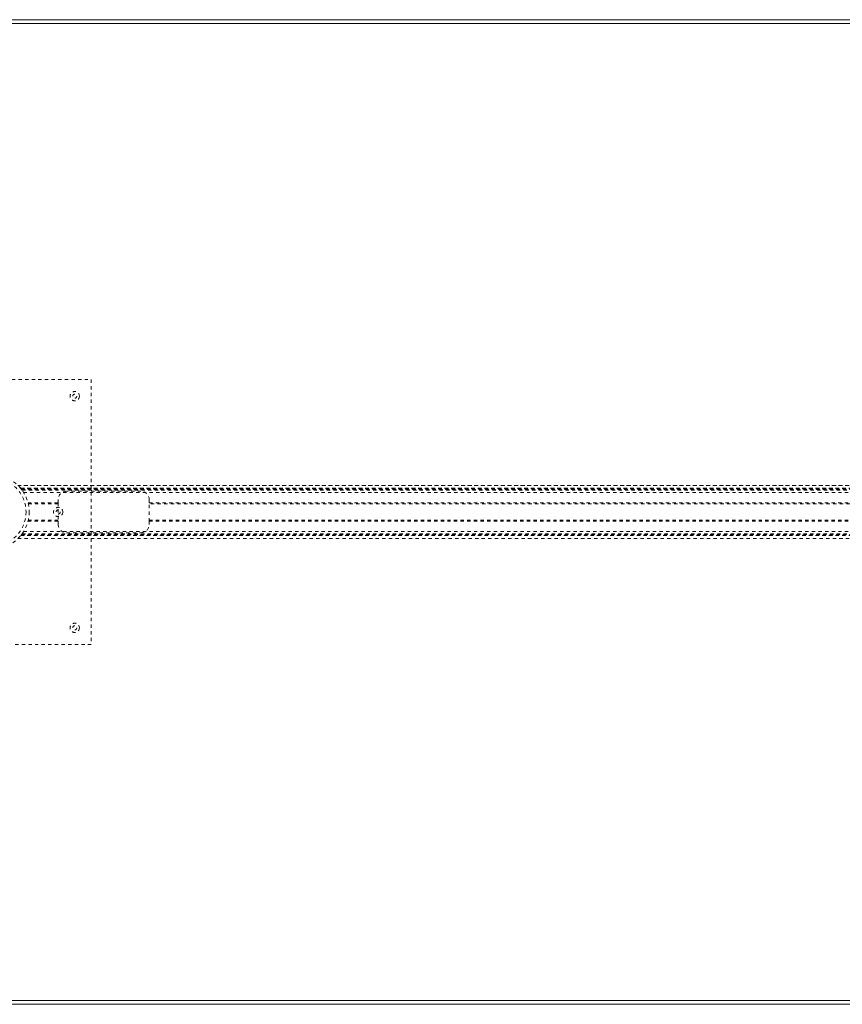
# Model space of a CAD drawing. Header units: inches. Extents: x 25.5 to 109, y 45.4 to 75.2.
# Tile 3 of 6: x 38 to 62.8, y 45.4 to 75.2. Entities that reach past the tile are written whole.
import ezdxf

# ---------------------------------------------------------------- set-up
doc = ezdxf.new("R2010")
doc.units = ezdxf.units.IN
doc.header["$MEASUREMENT"] = 0
doc.linetypes.add('SLD-Dashed', pattern=[0.075, 0.05, -0.025])
doc.linetypes.add('SLD-Solid', pattern=[0])

msp = doc.modelspace()

# ---------------------------------------------------------------- linework, layer by layer
at = {"color": 7, "linetype": 'SLD-Solid', "lineweight": 15}
for p, q in [((25.504, 75.166), (109.004, 75.166)), ((25.622, 75.048), (108.886, 75.048)), ((108.886, 75.048), (25.622, 75.048)), ((108.886, 45.534), (25.622, 45.534)), ((25.622, 45.534), (108.886, 45.534)), ((109.004, 45.416), (25.504, 45.416))]:
    msp.add_line(p, q, dxfattribs=at)
at = {"color": 7, "linetype": 'SLD-Dashed', "lineweight": 0}
for p, q in [((34.129, 64.291), (40.129, 64.291)), ((40.129, 64.291), (40.129, 56.291)), ((37.914, 61.096), (96.593, 61.096)), ((96.592, 61.096), (37.915, 61.096)), ((38.001, 61.001), (37.997, 61.006)), ((37.997, 61.006), (96.51, 61.006)), ((37.997, 61.006), (96.51, 61.006)), ((96.513, 61.006), (37.997, 61.006)), ((38.001, 61.002), (38.005, 60.996)), ((38.001, 61.001), (96.506, 61.001)), ((38.004, 60.998), (96.504, 60.998)), ((38.009, 60.992), (96.499, 60.992)), ((38.016, 60.982), (96.491, 60.982)), ((38.017, 60.981), (96.49, 60.981)), ((38.029, 60.966), (96.479, 60.966)), ((38.043, 60.946), (96.465, 60.946)), ((38.084, 60.884), (96.423, 60.884)), ((41.629, 60.916), (39.379, 60.916)), ((38.218, 60.572), (39.129, 60.572)), ((39.129, 60.541), (38.226, 60.541)), ((39.129, 60.666), (39.129, 60.572)), ((39.129, 60.572), (39.129, 60.009)), ((41.879, 60.572), (41.879, 60.666)), ((41.879, 60.572), (92.629, 60.572)), ((41.879, 60.009), (41.879, 60.572)), ((92.629, 60.541), (41.879, 60.541)), ((38.218, 60.009), (39.129, 60.009)), ((38.225, 60.041), (39.129, 60.041)), ((39.129, 60.009), (39.129, 59.916)), ((41.879, 60.041), (92.629, 60.041)), ((41.879, 60.009), (92.629, 60.009)), ((41.879, 59.916), (41.879, 60.009)), ((37.997, 59.576), (38.001, 59.581)), ((37.997, 59.576), (96.51, 59.576)), ((37.997, 59.576), (96.51, 59.576)), ((38.001, 59.581), (96.506, 59.581)), ((38.002, 59.582), (38.016, 59.599)), ((38.002, 59.582), (96.505, 59.582)), ((38.004, 59.584), (96.504, 59.584)), ((38.014, 59.596), (96.494, 59.596)), ((38.017, 59.601), (96.49, 59.601)), ((38.029, 59.616), (96.479, 59.616)), ((38.037, 59.627), (96.47, 59.627)), ((38.084, 59.698), (96.423, 59.698)), ((39.379, 59.666), (41.629, 59.666)), ((37.914, 59.486), (96.593, 59.486)), ((37.915, 59.486), (96.592, 59.486)), ((40.129, 56.291), (34.129, 56.291))]:
    msp.add_line(p, q, dxfattribs=at)
at = {"color": 7, "linetype": 'SLD-Dashed', "lineweight": 0, "flags": 128}
for points in [[(38.019, 60.978), (38.012, 60.987), (38.009, 60.992)], [(38.012, 60.987), (38.014, 60.986), (38.016, 60.982)], [(38.016, 60.982), (38.029, 60.965), (38.037, 60.955), (38.041, 60.949), (38.043, 60.946), (38.042, 60.948), (38.041, 60.95)], [(38.014, 59.596), (38.005, 59.585), (38.001, 59.58)]]:
    msp.add_lwpolyline(points, dxfattribs=at)
at = {"color": 7, "linetype": 'SLD-Dashed', "lineweight": 0}
for centre, radius in [((39.629, 63.791), 0.141), ((39.629, 63.791), 0.0625), ((37.129, 60.291), 1.125), ((37.129, 60.291), 1.03), ((39.129, 60.291), 0.141), ((39.129, 60.291), 0.0625), ((39.629, 56.791), 0.14), ((39.629, 56.791), 0.0625)]:
    msp.add_circle(centre, radius, dxfattribs=at)
for centre, radius, start, end in [((37.154, 60.313), 1.092, 36.7349, 45.7604), ((37.16, 60.316), 1.085, 37.8293, 39.1785), ((39.379, 60.666), 0.25, 90, 180), ((41.629, 60.666), 0.25, 0, 90), ((39.379, 59.916), 0.25, 180, 270), ((41.629, 59.916), 0.25, 270, 0), ((37.143, 60.279), 1.107, 320.8348, 322.1575), ((37.125, 60.293), 1.129, 321.8739, 323.8234)]:
    msp.add_arc(centre, radius, start, end, dxfattribs=at)

doc.saveas('drawing.dxf')
